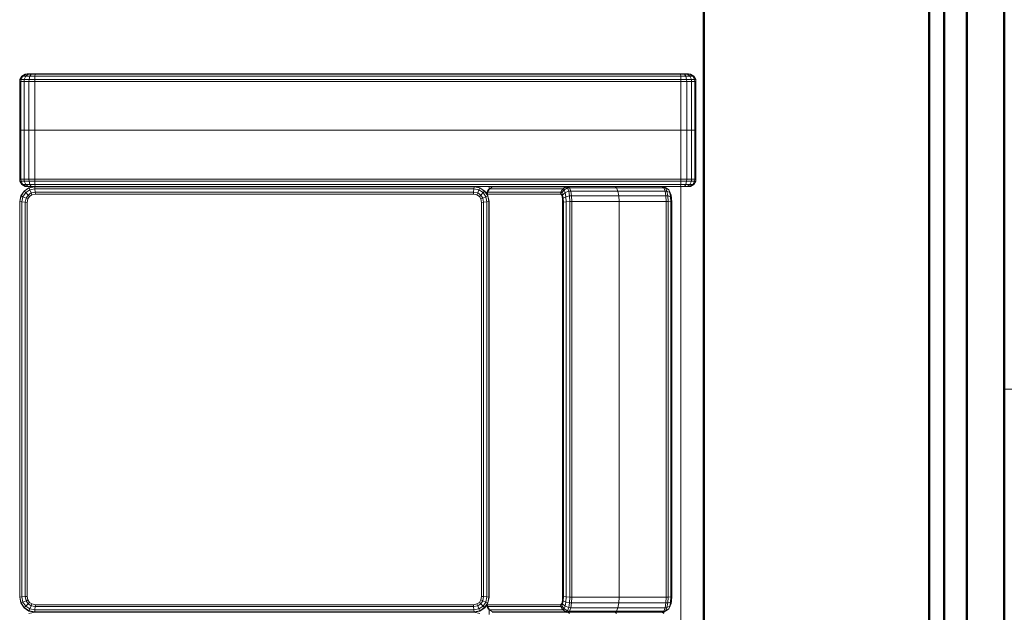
# Model space of a CAD drawing. Header units: millimetres. Extents: x 25873 to 52219, y 4748 to 39565.
# Tile 85 of 133: x 39393 to 40703, y 31837 to 32626. Entities that reach past the tile are written whole.
import ezdxf

# ---------------------------------------------------------------- set-up
doc = ezdxf.new("R2010")
doc.units = ezdxf.units.MM
for name, color, linetype, lineweight in [('A-GENM-____-MCUT', 13, 'Continuous', 50), ('A-GENM-____-OTLN', 13, 'Continuous', 20), ('A-PART-____-MCUT', 2, 'Continuous', 50), ('A-PART-____-OTLN', 2, 'Continuous', 20), ('A-WALL-____-MCUT', 113, 'Continuous', 50), ('A-WALL-____-OTLN', 113, 'Continuous', 20), ('I-FURN-____-OTLN', 30, 'Continuous', 20)]:
    doc.layers.add(name, color=color, linetype=linetype, lineweight=lineweight)

# ---------------------------------------------------------------- blocks, each defined once
blk = doc.blocks.new('Прямая форма - Masonry Block - Structural-608966-В_Этаж 01_Отопление')
at = {"layer": 'A-WALL-____-MCUT', "color": 253}
for p, q in [((3230, -100), (1000, -100)), ((1000, -400), (3230, -400))]:
    blk.add_line(p, q, dxfattribs=at)
blk = doc.blocks.new('Прямая форма - Gypsum Plasterboard - Waterproof-608967-В_Этаж 01_Отопление')
at = {"layer": 'A-WALL-____-MCUT', "color": 253}
for p, q in [((5030, 0), (1000, 0)), ((1000, -50), (5030, -50))]:
    blk.add_line(p, q, dxfattribs=at)
blk = doc.blocks.new('Прямая форма - Concrete - Structural-608968-В_Этаж 01_Отопление')
at = {"layer": 'A-WALL-____-MCUT', "color": 253}
for p, q in [((4871.8, -80), (1000, -80)), ((1000, -100), (4871.8, -100))]:
    blk.add_line(p, q, dxfattribs=at)
blk = doc.blocks.new('Прямая форма - Insulation - Thermal Break-608969-В_Этаж 01_Отопление')
at = {"layer": 'A-WALL-____-MCUT', "color": 253}
for p, q in [((5030, -50), (1000, -50)), ((1000, -80), (5030, -80))]:
    blk.add_line(p, q, dxfattribs=at)
blk = doc.blocks.new('Прямая форма - SW - 007-608970-В_Этаж 01_Отопление')
for name in ['Прямая форма - Gypsum Plasterboard - Waterproof-608967-В_Этаж 01_Отопление', 'Прямая форма - Insulation - Thermal Break-608969-В_Этаж 01_Отопление', 'Прямая форма - Concrete - Structural-608968-В_Этаж 01_Отопление', 'Прямая форма - Masonry Block - Structural-608966-В_Этаж 01_Отопление']:
    blk.add_blockref(name, (0, 0))
blk = doc.blocks.new('Family - Masonry Block - Structural-608972-В_Этаж 01_Отопление')
at = {"layer": 'A-PART-____-MCUT', "color": 253}
for p, q in [((3230, -100), (1000, -100)), ((1000, -400), (3230, -400))]:
    blk.add_line(p, q, dxfattribs=at)
blk = doc.blocks.new('Family - Gypsum Plasterboard - Waterproof-608974-В_Этаж 01_Отопление')
at = {"layer": 'A-PART-____-MCUT', "color": 253}
for p, q in [((5030, 0), (1000, 0)), ((1000, -50), (5030, -50))]:
    blk.add_line(p, q, dxfattribs=at)
blk = doc.blocks.new('Family - Concrete - Structural-608976-В_Этаж 01_Отопление')
at = {"layer": 'A-PART-____-MCUT', "color": 253}
for p, q in [((4871.8, -80), (1000, -80)), ((1000, -100), (4871.8, -100))]:
    blk.add_line(p, q, dxfattribs=at)
blk = doc.blocks.new('Family - Insulation - Thermal Break-608978-В_Этаж 01_Отопление')
at = {"layer": 'A-PART-____-MCUT', "color": 253}
for p, q in [((5030, -50), (1000, -50)), ((1000, -80), (5030, -80))]:
    blk.add_line(p, q, dxfattribs=at)
blk = doc.blocks.new('Прямая форма - V line-609719-В_Этаж 01_Отопление')
at = {"layer": 'I-FURN-____-OTLN', "color": 9}
for p, q in [((-1599.7, 1792.6), (-1597.1, 1797.1)), ((-1599.7, 1791.5), (-1597.1, 1795.7)), ((-1597.1, 1797.1), (-1592.6, 1799.7)), ((-1597.1, 1795.7), (-1592.6, 1798.2)), ((-1597.1, 1797.1), (-1597.1, 1795.7)), ((-1597.1, 1795.7), (-1597.1, 1792)), ((-1592.6, 1799.7), (-1590, 1800)), ((-1592.6, 1799.7), (-1592.6, 1798.2)), ((-1592.6, 1798.2), (-1590, 1798.5)), ((-1592.6, 1798.2), (-1592.6, 1793.9)), ((-1590, 1800), (-1525, 1800)), ((-1590, 1800), (-1590, 1798.5)), ((-1590, 1798.5), (-1525, 1798.5)), ((-1590, 1798.5), (-1590, 1794.1)), ((-1525, 1798.5), (-1525, 1800)), ((-1460, 1800), (-1525, 1800)), ((-1525, 1800), (-1525, 1798.5)), ((-1525, 1794.1), (-1525, 1798.5)), ((-1460, 1798.5), (-1525, 1798.5)), ((-1525, 1798.5), (-1525, 1794.1)), ((-1460, 1798.5), (-1460, 1800)), ((-1457.4, 1799.7), (-1460, 1800)), ((-1460, 1794.1), (-1460, 1798.5)), ((-1457.4, 1798.2), (-1460, 1798.5)), ((-1457.4, 1798.2), (-1457.4, 1799.7)), ((-1452.9, 1797.1), (-1457.4, 1799.7)), ((-1457.4, 1793.9), (-1457.4, 1798.2)), ((-1452.9, 1795.7), (-1457.4, 1798.2)), ((-1452.9, 1795.7), (-1452.9, 1797.1)), ((-1450.3, 1792.6), (-1452.9, 1797.1)), ((-1452.9, 1792), (-1452.9, 1795.7)), ((-1450.3, 1791.5), (-1452.9, 1795.7)), ((-1600, 1790), (-1599.7, 1792.6)), ((-1600, 1790), (-1599.7, 1792.6)), ((-1600, 1789.1), (-1599.7, 1791.5)), ((-1600, 1789.1), (-1599.7, 1791.5)), ((-1600, 1789.1), (-1600, 1790)), ((-1600, 1790), (-1600, 1789.1)), ((-1600, 1786.9), (-1600, 1789.1)), ((-1600, 1789.1), (-1600, 1786.9)), ((-1600, 1786.9), (-1599.7, 1788.8)), ((-1600, 1786.9), (-1599.7, 1788.8)), ((-1600, 1783.8), (-1600, 1786.9)), ((-1600, 1786.9), (-1600, 1783.8)), ((-1600, 1783.8), (-1599.7, 1784.8)), ((-1600, 1783.8), (-1600, 1779)), ((-1599.7, 1792.6), (-1599.7, 1791.5)), ((-1599.7, 1788.8), (-1597.1, 1792)), ((-1599.7, 1791.5), (-1599.7, 1788.8)), ((-1599.7, 1788.8), (-1599.7, 1784.8)), ((-1599.7, 1784.8), (-1597.1, 1786.5)), ((-1599.7, 1784.8), (-1599.7, 1779.3)), ((-1597.1, 1792), (-1592.6, 1793.9)), ((-1597.1, 1792), (-1597.1, 1786.5)), ((-1597.1, 1786.5), (-1592.6, 1787.5)), ((-1597.1, 1786.5), (-1597.1, 1779.7)), ((-1592.6, 1793.9), (-1590, 1794.1)), ((-1592.6, 1793.9), (-1592.6, 1787.5)), ((-1592.6, 1787.5), (-1590, 1787.7)), ((-1592.6, 1787.5), (-1592.6, 1780)), ((-1590, 1794.1), (-1525, 1794.1)), ((-1590, 1794.1), (-1590, 1787.7)), ((-1590, 1787.7), (-1525, 1787.7)), ((-1590, 1787.7), (-1590, 1780)), ((-1525, 1787.7), (-1525, 1794.1)), ((-1460, 1794.1), (-1525, 1794.1)), ((-1525, 1794.1), (-1525, 1787.7)), ((-1525, 1780), (-1525, 1787.7)), ((-1460, 1787.7), (-1525, 1787.7)), ((-1525, 1787.7), (-1525, 1780)), ((-1460, 1787.7), (-1460, 1794.1)), ((-1457.4, 1793.9), (-1460, 1794.1)), ((-1460, 1780), (-1460, 1787.7)), ((-1457.4, 1787.5), (-1460, 1787.7)), ((-1457.4, 1787.5), (-1457.4, 1793.9)), ((-1452.9, 1792), (-1457.4, 1793.9)), ((-1457.4, 1780), (-1457.4, 1787.5)), ((-1452.9, 1786.5), (-1457.4, 1787.5)), ((-1452.9, 1786.5), (-1452.9, 1792)), ((-1450.3, 1788.8), (-1452.9, 1792)), ((-1452.9, 1779.7), (-1452.9, 1786.5)), ((-1450.3, 1784.8), (-1452.9, 1786.5)), ((-1450.3, 1791.5), (-1450.3, 1792.6)), ((-1450, 1790), (-1450.3, 1792.6)), ((-1450, 1790), (-1450.3, 1792.6)), ((-1450.3, 1788.8), (-1450.3, 1791.5)), ((-1450, 1789.1), (-1450.3, 1791.5)), ((-1450, 1789.1), (-1450.3, 1791.5)), ((-1450.3, 1784.8), (-1450.3, 1788.8)), ((-1450, 1786.9), (-1450.3, 1788.8)), ((-1450, 1786.9), (-1450.3, 1788.8)), ((-1450.3, 1779.3), (-1450.3, 1784.8)), ((-1450, 1783.8), (-1450.3, 1784.8)), ((-1450, 1789.1), (-1450, 1790)), ((-1450, 1790), (-1450, 1789.1)), ((-1450, 1786.9), (-1450, 1789.1)), ((-1450, 1789.1), (-1450, 1786.9)), ((-1450, 1783.8), (-1450, 1786.9)), ((-1450, 1786.9), (-1450, 1783.8)), ((-1450, 1779), (-1450, 1783.8)), ((-1600, 1779), (-1599.7, 1779.3)), ((-1600, 1779), (-1600, 921)), ((-1599.7, 1779.3), (-1597.1, 1779.7)), ((-1599.7, 1779.3), (-1599.7, 920.7)), ((-1597.1, 1779.7), (-1592.6, 1780)), ((-1597.1, 1779.7), (-1597.1, 920.3)), ((-1592.6, 1780), (-1590, 1780)), ((-1592.6, 1780), (-1592.6, 920)), ((-1590, 1780), (-1525, 1780)), ((-1590, 1780), (-1590, 920)), ((-1525, 920), (-1525, 1780)), ((-1460, 1780), (-1525, 1780)), ((-1525, 1780), (-1525, 920)), ((-1460, 920), (-1460, 1780)), ((-1457.4, 1780), (-1460, 1780)), ((-1457.4, 920), (-1457.4, 1780)), ((-1452.9, 1779.7), (-1457.4, 1780)), ((-1452.9, 920.3), (-1452.9, 1779.7)), ((-1450.3, 1779.3), (-1452.9, 1779.7)), ((-1450.3, 920.7), (-1450.3, 1779.3)), ((-1450, 1779), (-1450.3, 1779.3)), ((-1450, 1780), (250, 1780)), ((-1450, 1755.2), (-1450, 1779)), ((-1449.7, 1757.7), (-1450, 1755.2)), ((-1448.5, 1757.1), (-1450, 1755.2)), ((-1447.1, 1761.9), (-1449.7, 1757.7)), ((-1448.2, 1759.6), (-1449.7, 1757.7)), ((-1448.2, 1759.6), (-1448.5, 1757.1)), ((-1444.1, 1758.8), (-1448.5, 1757.1)), ((-1448.5, 1757.1), (-1448.5, 1694.4)), ((-1445.7, 1763.7), (-1448.2, 1759.6)), ((-1443.9, 1761.3), (-1448.2, 1759.6)), ((-1445.7, 1763.7), (-1447.1, 1761.9)), ((-1441.5, 1765.7), (-1445.7, 1763.7)), ((-1442, 1765.1), (-1445.7, 1763.7)), ((-1443.9, 1761.3), (-1444.1, 1758.8)), ((-1437.7, 1759.9), (-1444.1, 1758.8)), ((-1444.1, 1758.8), (-1444.1, 1696)), ((-1442, 1765.1), (-1443.9, 1761.3)), ((-1437.5, 1762.4), (-1443.9, 1761.3)), ((-1438.8, 1766.8), (-1442, 1765.1)), ((-1436.5, 1766.1), (-1442, 1765.1)), ((-1438.8, 1766.8), (-1441.5, 1765.7)), ((-1440.8, 1765.7), (-1441.5, 1765.7)), ((-1434.8, 1767.5), (-1438.8, 1766.8)), ((-1437.5, 1762.4), (-1437.7, 1759.9)), ((-1430, 1760.3), (-1437.7, 1759.9)), ((-1437.7, 1759.9), (-1437.7, 1697.2)), ((-1436.5, 1766.1), (-1437.5, 1762.4)), ((-1430, 1762.8), (-1437.5, 1762.4)), ((-1434.8, 1767.5), (-1436.5, 1766.1)), ((-1429.7, 1766.4), (-1436.5, 1766.1)), ((-1429.3, 1767.8), (-1434.8, 1767.5)), ((-1429.7, 1766.4), (-1430, 1762.8)), ((-903.4, 1762.8), (-1430, 1762.8)), ((-1430, 1762.8), (-1430, 1760.3)), ((-903.3, 1760.3), (-1430, 1760.3)), ((-1430, 1760.3), (-1430, 1697.6)), ((-1429.3, 1767.8), (-1429.7, 1766.4)), ((-903.6, 1766.4), (-1429.7, 1766.4)), ((-904.1, 1767.8), (-1429.3, 1767.8)), ((-898.6, 1767.5), (-904.1, 1767.8)), ((-904.1, 1767.8), (-903.6, 1766.4)), ((-896.8, 1766.1), (-903.6, 1766.4)), ((-903.6, 1766.4), (-903.4, 1762.8)), ((-895.8, 1762.4), (-903.4, 1762.8)), ((-903.4, 1762.8), (-903.3, 1760.3)), ((-895.7, 1759.9), (-903.3, 1760.3)), ((-903.3, 1760.3), (-903.3, 1697.6)), ((-894.5, 1766.8), (-898.6, 1767.5)), ((-898.6, 1767.5), (-896.8, 1766.1)), ((-891.3, 1765.1), (-896.8, 1766.1)), ((-896.8, 1766.1), (-895.8, 1762.4)), ((-889.4, 1761.3), (-895.8, 1762.4)), ((-895.8, 1762.4), (-895.7, 1759.9)), ((-889.2, 1758.8), (-895.7, 1759.9)), ((-895.7, 1759.9), (-895.7, 1697.2)), ((-891.8, 1765.7), (-894.5, 1766.8)), ((-894.5, 1766.8), (-891.3, 1765.1)), ((-891.8, 1765.7), (-887.6, 1763.7)), ((-887.6, 1763.7), (-891.3, 1765.1)), ((-891.3, 1765.1), (-889.4, 1761.3)), ((-885.2, 1759.6), (-889.4, 1761.3)), ((-889.4, 1761.3), (-889.2, 1758.8)), ((-884.9, 1757.1), (-889.2, 1758.8)), ((-889.2, 1758.8), (-889.2, 1696)), ((-886.3, 1761.9), (-887.6, 1763.7)), ((-887.6, 1763.7), (-885.2, 1759.6)), ((-886.3, 1761.9), (-883.7, 1757.7)), ((-883.7, 1757.7), (-885.2, 1759.6)), ((-885.2, 1759.6), (-884.9, 1757.1)), ((-883.3, 1755.2), (-884.9, 1757.1)), ((-884.9, 1757.1), (-884.9, 1694.4)), ((-883.7, 1757.7), (-883.3, 1755.2)), ((-883, 1757.7), (-883.3, 1755.2)), ((-881.8, 1757.1), (-883.3, 1755.2)), ((-1450, 1755.2), (-1450, 1692.4)), ((-883.3, 1755.2), (-883.3, 1692.4)), ((-883.3, 1755.2), (-883.3, 1692.4)), ((-1450, 1692.4), (-1448.5, 1694.4)), ((-1448.5, 1694.4), (-1450, 1692.4)), ((-1450, 1629.6), (-1450, 1692.4)), ((-1448.5, 1694.4), (-1444.1, 1696)), ((-1444.1, 1696), (-1448.5, 1694.4)), ((-1448.5, 1631.6), (-1448.5, 1694.4)), ((-1444.1, 1696), (-1437.7, 1697.2)), ((-1437.7, 1697.2), (-1444.1, 1696)), ((-1444.1, 1633.3), (-1444.1, 1696)), ((-1437.7, 1697.2), (-1430, 1697.6)), ((-1430, 1697.6), (-1437.7, 1697.2)), ((-1437.7, 1634.4), (-1437.7, 1697.2)), ((-1430, 1697.6), (-903.3, 1697.6)), ((-1430, 1634.8), (-1430, 1697.6)), ((-903.3, 1697.6), (-1430, 1697.6)), ((-903.3, 1697.6), (-895.7, 1697.2)), ((-903.3, 1634.8), (-903.3, 1697.6)), ((-895.7, 1697.2), (-903.3, 1697.6)), ((-895.7, 1697.2), (-889.2, 1696)), ((-895.7, 1634.4), (-895.7, 1697.2)), ((-889.2, 1696), (-895.7, 1697.2)), ((-889.2, 1696), (-884.9, 1694.4)), ((-889.2, 1633.3), (-889.2, 1696)), ((-884.9, 1694.4), (-889.2, 1696)), ((-884.9, 1694.4), (-883.3, 1692.4)), ((-884.9, 1631.6), (-884.9, 1694.4)), ((-883.3, 1692.4), (-884.9, 1694.4)), ((-883.3, 1692.4), (-881.8, 1694.4)), ((-881.8, 1694.4), (-883.3, 1692.4)), ((-883.3, 1629.6), (-883.3, 1692.4)), ((-883.3, 1629.6), (-883.3, 1692.4)), ((-1450, 1629.6), (-1448.5, 1631.6)), ((-1450, 1578), (-1450, 1629.6)), ((-1449.7, 1627.1), (-1450, 1629.6)), ((-1449.7, 1627.1), (-1448.2, 1629)), ((-1449.7, 1529.4), (-1449.7, 1627.1)), ((-1447.1, 1622.7), (-1449.7, 1627.1)), ((-1448.5, 1631.6), (-1444.1, 1633.3)), ((-1448.2, 1629), (-1448.5, 1631.6)), ((-1448.2, 1629), (-1443.9, 1630.7)), ((-1445.7, 1624.4), (-1448.2, 1629)), ((-1445.7, 1624.4), (-1442, 1625.9)), ((-1444.1, 1633.3), (-1437.7, 1634.4)), ((-1443.9, 1630.7), (-1444.1, 1633.3)), ((-1443.9, 1630.7), (-1437.5, 1631.8)), ((-1442, 1625.9), (-1443.9, 1630.7)), ((-1442, 1625.9), (-1436.5, 1626.8)), ((-1438.8, 1622.5), (-1442, 1625.9)), ((-1437.7, 1634.4), (-1430, 1634.8)), ((-1437.5, 1631.8), (-1437.7, 1634.4)), ((-1437.5, 1631.8), (-1430, 1632.2)), ((-1436.5, 1626.8), (-1437.5, 1631.8)), ((-1436.5, 1626.8), (-1429.7, 1627.2)), ((-1434.8, 1623.2), (-1436.5, 1626.8)), ((-1430, 1634.8), (-903.3, 1634.8)), ((-1430, 1632.2), (-1430, 1634.8)), ((-1430, 1632.2), (-903.4, 1632.2)), ((-1429.7, 1627.2), (-1430, 1632.2)), ((-1429.7, 1627.2), (-903.6, 1627.2)), ((-1429.3, 1623.5), (-1429.7, 1627.2)), ((-904.1, 1623.5), (-903.6, 1627.2)), ((-903.6, 1627.2), (-903.4, 1632.2)), ((-903.6, 1627.2), (-896.8, 1626.8)), ((-903.4, 1632.2), (-903.3, 1634.8)), ((-903.4, 1632.2), (-895.8, 1631.8)), ((-903.3, 1634.8), (-895.7, 1634.4)), ((-898.6, 1623.2), (-896.8, 1626.8)), ((-896.8, 1626.8), (-895.8, 1631.8)), ((-896.8, 1626.8), (-891.3, 1625.9)), ((-895.8, 1631.8), (-895.7, 1634.4)), ((-895.8, 1631.8), (-889.4, 1630.7)), ((-895.7, 1634.4), (-889.2, 1633.3)), ((-894.5, 1622.5), (-891.3, 1625.9)), ((-891.3, 1625.9), (-889.4, 1630.7)), ((-891.3, 1625.9), (-887.6, 1624.4)), ((-889.4, 1630.7), (-889.2, 1633.3)), ((-889.4, 1630.7), (-885.2, 1629)), ((-889.2, 1633.3), (-884.9, 1631.6)), ((-887.6, 1624.4), (-885.2, 1629)), ((-886.3, 1622.7), (-883.7, 1627.1)), ((-885.2, 1629), (-884.9, 1631.6)), ((-885.2, 1629), (-883.7, 1627.1)), ((-884.9, 1631.6), (-883.3, 1629.6)), ((-883.7, 1627.1), (-883.3, 1629.6)), ((-883.7, 1627.1), (-883.7, 1529.4)), ((-883.3, 1629.6), (-881.8, 1631.6)), ((-883.3, 1531.9), (-883.3, 1629.6)), ((-883, 1627.1), (-883.3, 1629.6)), ((-883.3, 1629.6), (-883.3, 1531.9)), ((-1447.1, 1622.7), (-1445.7, 1624.4)), ((-1447.1, 1525.1), (-1447.1, 1622.7)), ((-1442.6, 1620.1), (-1447.1, 1622.7)), ((-1441.5, 1621.5), (-1445.7, 1624.4)), ((-1442.6, 1620.1), (-1441.5, 1621.5)), ((-1442.6, 1522.7), (-1442.6, 1620.1)), ((-1440, 1619.7), (-1442.6, 1620.1)), ((-1441.5, 1621.5), (-1438.8, 1622.5)), ((-1439.1, 1620.9), (-1441.5, 1621.5)), ((-1440, 1619.7), (-1439.1, 1620.9)), ((-1440, 1522.5), (-1440, 1619.7)), ((-1439.1, 1620.9), (-1436.9, 1621.7)), ((-1438.8, 1622.5), (-1434.8, 1623.2)), ((-1436.9, 1621.7), (-1438.8, 1622.5)), ((-1436.9, 1621.7), (-1433.8, 1622.3)), ((-1434.8, 1623.2), (-1429.3, 1623.5)), ((-1433.8, 1622.3), (-1434.8, 1623.2)), ((-1433.8, 1622.3), (-1429, 1622.5)), ((-1429.3, 1623.5), (-904.1, 1623.5)), ((-1429, 1622.5), (-1429.3, 1623.5)), ((-1429, 1622.5), (-904.3, 1622.5)), ((-904.3, 1622.5), (-904.1, 1623.5)), ((-904.3, 1622.5), (-899.6, 1622.3)), ((-904.1, 1623.5), (-898.6, 1623.2)), ((-899.6, 1622.3), (-898.6, 1623.2)), ((-899.6, 1622.3), (-896.4, 1621.7)), ((-898.6, 1623.2), (-894.5, 1622.5)), ((-896.4, 1621.7), (-894.5, 1622.5)), ((-896.4, 1621.7), (-894.3, 1620.9)), ((-894.5, 1622.5), (-891.8, 1621.5)), ((-894.3, 1620.9), (-891.8, 1621.5)), ((-894.3, 1620.9), (-893.3, 1619.7)), ((-893.3, 1619.7), (-890.7, 1620.1)), ((-893.3, 1619.7), (-893.3, 1522.5)), ((-891.8, 1621.5), (-887.6, 1624.4)), ((-891.8, 1621.5), (-890.7, 1620.1)), ((-890.7, 1620.1), (-886.3, 1622.7)), ((-890.7, 1620.1), (-890.7, 1522.7)), ((-887.6, 1624.4), (-886.3, 1622.7)), ((-886.3, 1622.7), (-886.3, 1525.1)), ((-1450, 921), (-1450, 1578)), ((-1449.7, 1529.4), (-1450, 1531.9)), ((-1446.8, 1524.7), (-1450, 1524.7)), ((-1447.1, 1525.1), (-1449.7, 1529.4)), ((-1445.7, 1523.4), (-1447.1, 1525.1)), ((-1442.6, 1522.7), (-1447.1, 1525.1)), ((-1441.5, 1521.3), (-1445.7, 1523.4)), ((-1444.1, 1518.9), (-1437.7, 1523.2)), ((-1443.9, 1518.6), (-1437.5, 1522.9)), ((-1441.5, 1521.3), (-1442.6, 1522.7)), ((-1440, 1522.5), (-1442.6, 1522.7)), ((-1442, 1516.8), (-1436.5, 1520.5)), ((-1440.9, 1521.1), (-1441.5, 1521.3)), ((-1440.5, 1521.3), (-1441.5, 1521.3)), ((-1437.7, 1523.2), (-1430, 1524.7)), ((-1437.5, 1522.9), (-1437.7, 1523.2)), ((-1437.5, 1522.9), (-1430, 1524.4)), ((-1436.5, 1520.5), (-1437.5, 1522.9)), ((-1436.5, 1520.5), (-1429.7, 1521.8)), ((-1434.8, 1516.2), (-1436.5, 1520.5)), ((-1430, 1524.7), (-903.3, 1524.7)), ((-1430, 1524.4), (-1430, 1524.7)), ((-1430, 1524.4), (-903.4, 1524.4)), ((-1429.7, 1521.8), (-1430, 1524.4)), ((-1429.7, 1521.8), (-903.6, 1521.8)), ((-1429.3, 1517.3), (-1429.7, 1521.8)), ((-904.1, 1517.3), (-903.6, 1521.8)), ((-903.6, 1521.8), (-903.4, 1524.4)), ((-903.6, 1521.8), (-896.8, 1520.5)), ((-903.4, 1524.4), (-903.3, 1524.7)), ((-903.4, 1524.4), (-895.8, 1522.9)), ((-903.3, 1524.7), (-895.7, 1523.2)), ((-898.6, 1516.2), (-896.8, 1520.5)), ((-896.8, 1520.5), (-895.8, 1522.9)), ((-896.8, 1520.5), (-891.3, 1516.8)), ((-895.8, 1522.9), (-895.7, 1523.2)), ((-895.8, 1522.9), (-889.4, 1518.6)), ((-895.7, 1523.2), (-889.2, 1518.9)), ((-890.7, 1522.7), (-893.3, 1522.5)), ((-892.8, 1521.3), (-891.8, 1521.3)), ((-891.8, 1521.3), (-892.5, 1521.1)), ((-891.8, 1521.3), (-887.6, 1523.4)), ((-890.7, 1522.7), (-891.8, 1521.3)), ((-886.3, 1525.1), (-890.7, 1522.7)), ((-886.3, 1525.1), (-887.6, 1523.4)), ((-880.1, 1524.7), (-886.6, 1524.7)), ((-883.7, 1529.4), (-886.3, 1525.1)), ((-883.3, 1531.9), (-883.7, 1529.4)), ((-883, 1529.4), (-883.3, 1531.9)), ((-1450, 1504.7), (-1448.5, 1512.4)), ((-1449.7, 1504.7), (-1448.2, 1512.3)), ((-1448.5, 1512.4), (-1444.1, 1518.9)), ((-1448.2, 1512.3), (-1448.5, 1512.4)), ((-1448.2, 1512.3), (-1443.9, 1518.6)), ((-1445.7, 1511.2), (-1448.2, 1512.3)), ((-1447.1, 1504.4), (-1445.7, 1511.2)), ((-1445.7, 1511.2), (-1442, 1516.8)), ((-1441.5, 1509.5), (-1445.7, 1511.2)), ((-1443.9, 1518.6), (-1444.1, 1518.9)), ((-1442, 1516.8), (-1443.9, 1518.6)), ((-1442.6, 1504), (-1441.5, 1509.5)), ((-1438.8, 1513.5), (-1442, 1516.8)), ((-1441.5, 1509.5), (-1438.8, 1513.5)), ((-1439.1, 1508.5), (-1441.5, 1509.5)), ((-1440, 1503.8), (-1439.1, 1508.5)), ((-1439.1, 1508.5), (-1436.9, 1511.7)), ((-1438.8, 1513.5), (-1434.8, 1516.2)), ((-1436.9, 1511.7), (-1438.8, 1513.5)), ((-1436.9, 1511.7), (-1433.8, 1513.8)), ((-1434.8, 1516.2), (-1429.3, 1517.3)), ((-1433.8, 1513.8), (-1434.8, 1516.2)), ((-1433.8, 1513.8), (-1429, 1514.7)), ((-1429.3, 1517.3), (-904.1, 1517.3)), ((-1429, 1514.7), (-1429.3, 1517.3)), ((-1429, 1514.7), (-904.3, 1514.7)), ((-904.3, 1514.7), (-904.1, 1517.3)), ((-904.3, 1514.7), (-899.6, 1513.8)), ((-904.1, 1517.3), (-898.6, 1516.2)), ((-899.6, 1513.8), (-898.6, 1516.2)), ((-899.6, 1513.8), (-896.4, 1511.7)), ((-898.6, 1516.2), (-894.5, 1513.5)), ((-896.4, 1511.7), (-894.5, 1513.5)), ((-896.4, 1511.7), (-894.3, 1508.5)), ((-894.5, 1513.5), (-891.3, 1516.8)), ((-894.5, 1513.5), (-891.8, 1509.5)), ((-894.3, 1508.5), (-891.8, 1509.5)), ((-894.3, 1508.5), (-893.3, 1503.8)), ((-891.8, 1509.5), (-887.6, 1511.2)), ((-891.8, 1509.5), (-890.7, 1504)), ((-891.3, 1516.8), (-889.4, 1518.6)), ((-891.3, 1516.8), (-887.6, 1511.2)), ((-889.4, 1518.6), (-889.2, 1518.9)), ((-889.4, 1518.6), (-885.2, 1512.3)), ((-889.2, 1518.9), (-884.9, 1512.4)), ((-887.6, 1511.2), (-885.2, 1512.3)), ((-887.6, 1511.2), (-886.3, 1504.4)), ((-885.2, 1512.3), (-884.9, 1512.4)), ((-885.2, 1512.3), (-883.7, 1504.7)), ((-884.9, 1512.4), (-883.3, 1504.7)), ((-883.3, 1504.7), (-881.8, 1512.4)), ((-1449.7, 1504.7), (-1450, 1504.7)), ((-1449.7, 920), (-1449.7, 1504.7)), ((-1447.1, 1504.4), (-1449.7, 1504.7)), ((-1447.1, 920.3), (-1447.1, 1504.4)), ((-1442.6, 1504), (-1447.1, 1504.4)), ((-1442.6, 920.7), (-1442.6, 1504)), ((-1440, 1503.8), (-1442.6, 1504)), ((-1440, 921), (-1440, 1503.8)), ((-893.3, 1503.8), (-890.7, 1504)), ((-893.3, 1503.8), (-893.3, 921)), ((-890.7, 1504), (-886.3, 1504.4)), ((-890.7, 1504), (-890.7, 920.7)), ((-886.3, 1504.4), (-883.7, 1504.7)), ((-886.3, 1504.4), (-886.3, 920.3)), ((-883.7, 1504.7), (-883.3, 1504.7)), ((-883.7, 1504.7), (-883.7, 920)), ((-883.3, 920), (-883.3, 1504.7)), ((-883, 1504.7), (-883.3, 1504.7)), ((-883.3, 1504.7), (-883.3, 920)), ((-1600, 921), (-1599.7, 920.7)), ((-1600, 921), (-1600, 916.2)), ((-1599.7, 920.7), (-1597.1, 920.3)), ((-1599.7, 920.7), (-1599.7, 915.2)), ((-1597.1, 920.3), (-1592.6, 920)), ((-1597.1, 920.3), (-1597.1, 913.5)), ((-1592.6, 920), (-1590, 920)), ((-1592.6, 920), (-1592.6, 912.5)), ((-1590, 920), (-1525, 920)), ((-1590, 920), (-1590, 912.3)), ((-1525, 912.3), (-1525, 920)), ((-1460, 920), (-1525, 920)), ((-1525, 920), (-1525, 912.3)), ((-1460, 912.3), (-1460, 920)), ((-1457.4, 920), (-1460, 920)), ((-1452.9, 920.3), (-1457.4, 920)), ((-1457.4, 912.5), (-1457.4, 920)), ((-1450.3, 920.7), (-1452.9, 920.3)), ((-1452.9, 913.5), (-1452.9, 920.3)), ((-1450, 921), (-1450.3, 920.7)), ((-1450.3, 915.2), (-1450.3, 920.7)), ((-1450, 916.2), (-1450, 921)), ((-1448.5, 912.3), (-1450, 920)), ((-1449.7, 920), (-1450, 920)), ((-1447.1, 920.3), (-1449.7, 920)), ((-1448.2, 912.5), (-1449.7, 920)), ((-1442.6, 920.7), (-1447.1, 920.3)), ((-1445.7, 913.5), (-1447.1, 920.3)), ((-1440, 921), (-1442.6, 920.7)), ((-1441.5, 915.2), (-1442.6, 920.7)), ((-1439.1, 916.2), (-1440, 921)), ((-893.3, 921), (-894.3, 916.2)), ((-890.7, 920.7), (-893.3, 921)), ((-890.7, 920.7), (-891.8, 915.2)), ((-886.3, 920.3), (-890.7, 920.7)), ((-886.3, 920.3), (-887.6, 913.5)), ((-883.7, 920), (-886.3, 920.3)), ((-883.7, 920), (-885.2, 912.5)), ((-883.3, 920), (-884.9, 912.3)), ((-883.3, 920), (-883.7, 920)), ((-881.8, 912.3), (-883.3, 920)), ((-883, 920), (-883.3, 920)), ((-1600, 916.2), (-1599.7, 915.2)), ((-1600, 916.2), (-1600, 913.1)), ((-1600, 913.1), (-1600, 916.2)), ((-1600, 913.1), (-1599.7, 911.2)), ((-1600, 913.1), (-1600, 910.9)), ((-1600, 910.9), (-1600, 913.1)), ((-1600, 910.9), (-1599.7, 908.5)), ((-1600, 910.9), (-1600, 910)), ((-1600, 910), (-1600, 910.9)), ((-1600, 910.9), (-1599.7, 908.5)), ((-1600, 910), (-1599.7, 907.4)), ((-1600, 910), (-1599.7, 907.4)), ((-1599.7, 915.2), (-1597.1, 913.5)), ((-1599.7, 915.2), (-1599.7, 911.2)), ((-1599.7, 911.2), (-1597.1, 908)), ((-1599.7, 911.2), (-1599.7, 908.5)), ((-1599.7, 908.5), (-1597.1, 904.3)), ((-1599.7, 908.5), (-1599.7, 907.4)), ((-1599.7, 907.4), (-1597.1, 902.9)), ((-1597.1, 913.5), (-1592.6, 912.5)), ((-1597.1, 913.5), (-1597.1, 908)), ((-1597.1, 908), (-1592.6, 906.1)), ((-1597.1, 908), (-1597.1, 904.3)), ((-1597.1, 904.3), (-1592.6, 901.8)), ((-1597.1, 904.3), (-1597.1, 902.9)), ((-1592.6, 912.5), (-1590, 912.3)), ((-1592.6, 912.5), (-1592.6, 906.1)), ((-1592.6, 906.1), (-1590, 905.9)), ((-1592.6, 906.1), (-1592.6, 901.8)), ((-1590, 912.3), (-1525, 912.3)), ((-1590, 912.3), (-1590, 905.9)), ((-1590, 905.9), (-1525, 905.9)), ((-1590, 905.9), (-1590, 901.5)), ((-1525, 905.9), (-1525, 912.3)), ((-1460, 912.3), (-1525, 912.3)), ((-1525, 912.3), (-1525, 905.9)), ((-1525, 901.5), (-1525, 905.9)), ((-1460, 905.9), (-1525, 905.9)), ((-1525, 905.9), (-1525, 901.5)), ((-1457.4, 912.5), (-1460, 912.3)), ((-1460, 905.9), (-1460, 912.3)), ((-1457.4, 906.1), (-1460, 905.9)), ((-1460, 901.5), (-1460, 905.9)), ((-1452.9, 913.5), (-1457.4, 912.5)), ((-1457.4, 906.1), (-1457.4, 912.5)), ((-1452.9, 908), (-1457.4, 906.1)), ((-1457.4, 901.8), (-1457.4, 906.1)), ((-1452.9, 904.3), (-1457.4, 901.8)), ((-1450.3, 915.2), (-1452.9, 913.5)), ((-1452.9, 908), (-1452.9, 913.5)), ((-1450.3, 911.2), (-1452.9, 908)), ((-1450.3, 908.5), (-1452.9, 904.3)), ((-1452.9, 904.3), (-1452.9, 908)), ((-1450.3, 907.4), (-1452.9, 902.9)), ((-1452.9, 902.9), (-1452.9, 904.3)), ((-1450, 916.2), (-1450.3, 915.2)), ((-1450.3, 911.2), (-1450.3, 915.2)), ((-1450, 913.1), (-1450.3, 911.2)), ((-1450.3, 908.5), (-1450.3, 911.2)), ((-1450, 910.9), (-1450.3, 908.5)), ((-1450, 910.9), (-1450.3, 908.5)), ((-1450, 910), (-1450.3, 907.4)), ((-1450, 910), (-1450.3, 907.4)), ((-1450.3, 907.4), (-1450.3, 908.5)), ((-1450, 916.2), (-1450, 913.1)), ((-1450, 913.1), (-1450, 916.2)), ((-1450, 913.1), (-1450, 910.9)), ((-1450, 910.9), (-1450, 913.1)), ((-1450, 910.9), (-1450, 910)), ((-1450, 910), (-1450, 910.9)), ((-1448.2, 912.5), (-1448.5, 912.3)), ((-1444.1, 905.9), (-1448.5, 912.3)), ((-1445.7, 913.5), (-1448.2, 912.5)), ((-1443.9, 906.1), (-1448.2, 912.5)), ((-1441.5, 915.2), (-1445.7, 913.5)), ((-1442, 908), (-1445.7, 913.5)), ((-1443.9, 906.1), (-1444.1, 905.9)), ((-1437.7, 901.5), (-1444.1, 905.9)), ((-1442, 908), (-1443.9, 906.1)), ((-1437.5, 901.8), (-1443.9, 906.1)), ((-1438.8, 911.2), (-1442, 908)), ((-1436.5, 904.3), (-1442, 908)), ((-1439.1, 916.2), (-1441.5, 915.2)), ((-1438.8, 911.2), (-1441.5, 915.2)), ((-1436.9, 913.1), (-1439.1, 916.2)), ((-1436.9, 913.1), (-1438.8, 911.2)), ((-1434.8, 908.5), (-1438.8, 911.2)), ((-1436.5, 904.3), (-1437.5, 901.8)), ((-1433.8, 910.9), (-1436.9, 913.1)), ((-1434.8, 908.5), (-1436.5, 904.3)), ((-1429.7, 902.9), (-1436.5, 904.3)), ((-1433.8, 910.9), (-1434.8, 908.5)), ((-1429.3, 907.4), (-1434.8, 908.5)), ((-1429, 910), (-1433.8, 910.9)), ((-1429.3, 907.4), (-1429.7, 902.9)), ((-1429, 910), (-1429.3, 907.4)), ((-904.1, 907.4), (-1429.3, 907.4)), ((-904.3, 910), (-1429, 910)), ((-899.6, 910.9), (-904.3, 910)), ((-904.3, 910), (-904.1, 907.4)), ((-898.6, 908.5), (-904.1, 907.4)), ((-904.1, 907.4), (-903.6, 902.9)), ((-896.8, 904.3), (-903.6, 902.9)), ((-896.4, 913.1), (-899.6, 910.9)), ((-899.6, 910.9), (-898.6, 908.5)), ((-894.5, 911.2), (-898.6, 908.5)), ((-898.6, 908.5), (-896.8, 904.3)), ((-891.3, 908), (-896.8, 904.3)), ((-896.8, 904.3), (-895.8, 901.8)), ((-894.3, 916.2), (-896.4, 913.1)), ((-896.4, 913.1), (-894.5, 911.2)), ((-889.4, 906.1), (-895.8, 901.8)), ((-889.2, 905.9), (-895.7, 901.5)), ((-891.8, 915.2), (-894.5, 911.2)), ((-894.5, 911.2), (-891.3, 908)), ((-894.3, 916.2), (-891.8, 915.2)), ((-891.8, 915.2), (-887.6, 913.5)), ((-887.6, 913.5), (-891.3, 908)), ((-891.3, 908), (-889.4, 906.1)), ((-885.2, 912.5), (-889.4, 906.1)), ((-889.4, 906.1), (-889.2, 905.9)), ((-884.9, 912.3), (-889.2, 905.9)), ((-887.6, 913.5), (-885.2, 912.5)), ((-885.2, 912.5), (-884.9, 912.3)), ((-1597.1, 902.9), (-1592.6, 900.3)), ((-1592.6, 901.8), (-1590, 901.5)), ((-1592.6, 901.8), (-1592.6, 900.3)), ((-1592.6, 900.3), (-1590, 900)), ((-1590, 901.5), (-1525, 901.5)), ((-1590, 901.5), (-1590, 900)), ((-1590, 900), (-1525, 900)), ((-1525, 900), (-1525, 901.5)), ((-1460, 901.5), (-1525, 901.5)), ((-1525, 901.5), (-1525, 900)), ((-1460, 900), (-1525, 900)), ((-1457.4, 901.8), (-1460, 901.5)), ((-1460, 900), (-1460, 901.5)), ((-1457.4, 900.3), (-1460, 900)), ((-1452.9, 902.9), (-1457.4, 900.3)), ((-1457.4, 900.3), (-1457.4, 901.8)), ((-1437.5, 901.8), (-1437.7, 901.5)), ((-1430, 900), (-1437.7, 901.5)), ((-1430, 900.3), (-1437.5, 901.8)), ((-1429.7, 902.9), (-1430, 900.3)), ((-903.4, 900.3), (-1430, 900.3)), ((-1430, 900.3), (-1430, 900)), ((-903.3, 900), (-1430, 900)), ((-903.6, 902.9), (-1429.7, 902.9)), ((-903.6, 902.9), (-903.4, 900.3)), ((-895.8, 901.8), (-903.4, 900.3)), ((-903.4, 900.3), (-903.3, 900)), ((-895.7, 901.5), (-903.3, 900)), ((-895.8, 901.8), (-895.7, 901.5))]:
    blk.add_line(p, q, dxfattribs=at)
blk = doc.blocks.new('Прямая форма - FU - 056-609720-В_Этаж 01_Отопление')
blk.add_blockref('Прямая форма - V line-609719-В_Этаж 01_Отопление', (0, 0))
blk = doc.blocks.new('Прямая форма - V line-612828-В_Этаж 01_Отопление')
at = {"layer": 'A-GENM-____-MCUT', "lineweight": 9}
for p, q in [((40703.2, 32667.6), (40703.2, 32133.9)), ((40703.2, 32133.9), (40753.2, 32133.9))]:
    blk.add_line(p, q, dxfattribs=at)
blk = doc.blocks.new('Прямая форма - SLA - 004-612829-В_Этаж 01_Отопление')
blk.add_blockref('Прямая форма - V line-612828-В_Этаж 01_Отопление', (0, 0))
blk = doc.blocks.new('V line_ifc_RVT-1-В_Этаж 01_Отопление')
at = {"layer": 'A-GENM-____-OTLN', "color": 9, "lineweight": 20}
blk.add_blockref('Прямая форма - SLA - 004-612829-В_Этаж 01_Отопление', (0, 0), dxfattribs=at)
at = {"layer": 'A-PART-____-OTLN', "color": 9, "lineweight": 20, "rotation": 270}
for name in ['Family - Masonry Block - Structural-608972-В_Этаж 01_Отопление', 'Family - Concrete - Structural-608976-В_Этаж 01_Отопление', 'Family - Insulation - Thermal Break-608978-В_Этаж 01_Отопление', 'Family - Gypsum Plasterboard - Waterproof-608974-В_Этаж 01_Отопление']:
    blk.add_blockref(name, (40703.2, 33667.6), dxfattribs=at)
at = {"layer": 'A-WALL-____-OTLN', "color": 9, "lineweight": 20, "rotation": 270}
blk.add_blockref('Прямая форма - SW - 007-608970-В_Этаж 01_Отопление', (40703.2, 33667.6), dxfattribs=at)
at = {"layer": 'I-FURN-____-OTLN', "color": 9, "lineweight": 20, "rotation": 270}
blk.add_blockref('Прямая форма - FU - 056-609720-В_Этаж 01_Отопление', (38492.9, 30953.5), dxfattribs=at)

msp = doc.modelspace()

# ---------------------------------------------------------------- block references
at = {"lineweight": 9}
msp.add_blockref('V line_ifc_RVT-1-В_Этаж 01_Отопление', (0, 0), dxfattribs=at)

doc.saveas('drawing.dxf')
